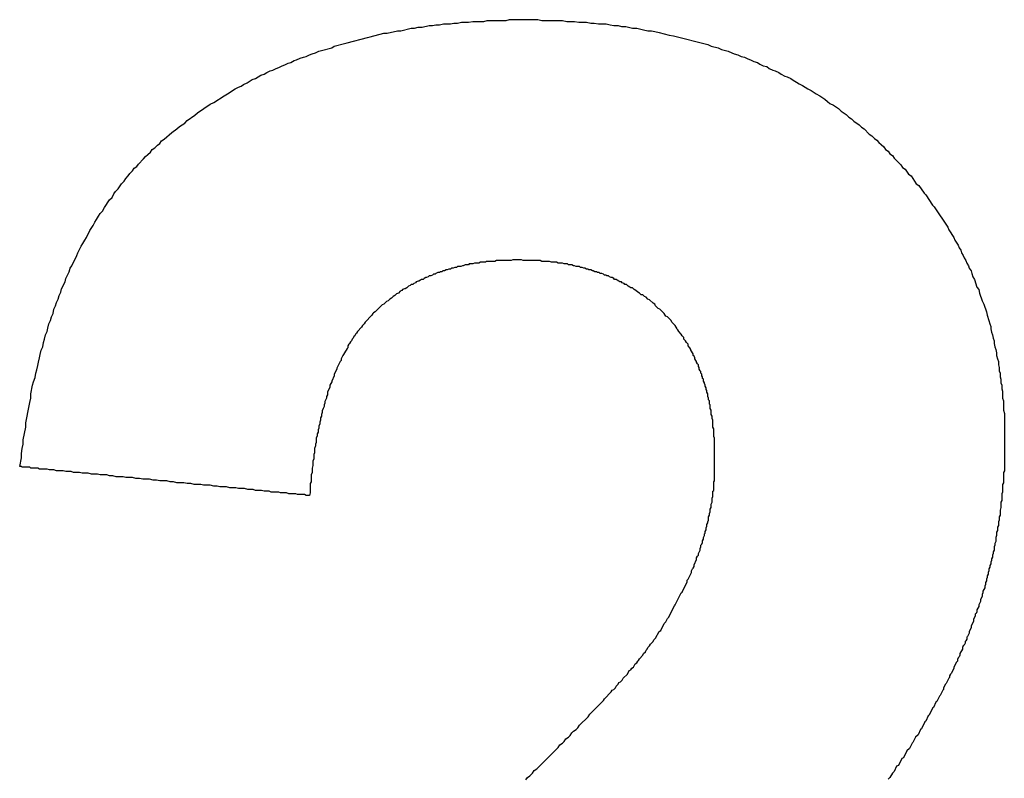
# Model space of a CAD drawing. Header units: millimetres. Extents: x -641 to 119, y -160 to 916.
# Tile 49 of 61: x -404.429 to -403.277, y 536.685 to 537.573. Entities that reach past the tile are written whole.
import ezdxf

# ---------------------------------------------------------------- set-up
doc = ezdxf.new("R2010")
doc.units = ezdxf.units.MM
doc.header["$LTSCALE"] = 32.67
doc.layers.get('0').update_dxf_attribs({"linetype": 'CONTINUOUS'})

msp = doc.modelspace()

# ---------------------------------------------------------------- linework, layer by layer
at = {"color": 7, "linetype": 'Continuous'}
for p, q in [((-403.9251, 537.5685), (-403.9211, 537.5695)), ((-403.9211, 537.5695), (-403.9171, 537.5695)), ((-403.9171, 537.5695), (-403.9121, 537.5705)), ((-403.9121, 537.5705), (-403.9041, 537.5705)), ((-403.9041, 537.5705), (-403.8991, 537.5715)), ((-403.8991, 537.5715), (-403.8861, 537.5715)), ((-403.8861, 537.5715), (-403.8821, 537.5725)), ((-403.8821, 537.5725), (-403.8601, 537.5725)), ((-403.8601, 537.5725), (-403.8561, 537.5735)), ((-403.8561, 537.5735), (-403.8231, 537.5735)), ((-403.8231, 537.5735), (-403.8181, 537.5725)), ((-403.8181, 537.5725), (-403.7941, 537.5725)), ((-403.7941, 537.5725), (-403.7891, 537.5715)), ((-403.7891, 537.5715), (-403.7801, 537.5715)), ((-403.7801, 537.5715), (-403.7751, 537.5705)), ((-403.7751, 537.5705), (-403.7661, 537.5705)), ((-403.7661, 537.5705), (-403.7611, 537.5695)), ((-403.7611, 537.5695), (-403.7571, 537.5695)), ((-403.7571, 537.5695), (-403.7521, 537.5685)), ((-403.9991, 537.5575), (-403.9871, 537.5605)), ((-403.9871, 537.5605), (-403.9831, 537.5605)), ((-403.9831, 537.5605), (-403.9711, 537.5635)), ((-403.9711, 537.5635), (-403.9671, 537.5635)), ((-403.9671, 537.5635), (-403.9631, 537.5645)), ((-403.9631, 537.5645), (-403.9581, 537.5645)), ((-403.9581, 537.5645), (-403.9501, 537.5665)), ((-403.9501, 537.5665), (-403.9461, 537.5665)), ((-403.9461, 537.5665), (-403.9421, 537.5675)), ((-403.9421, 537.5675), (-403.9381, 537.5675)), ((-403.9381, 537.5675), (-403.9331, 537.5685)), ((-403.9331, 537.5685), (-403.9251, 537.5685)), ((-403.7521, 537.5685), (-403.7431, 537.5685)), ((-403.7431, 537.5685), (-403.7381, 537.5675)), ((-403.7381, 537.5675), (-403.7341, 537.5665)), ((-403.7341, 537.5665), (-403.7291, 537.5665)), ((-403.7291, 537.5665), (-403.7251, 537.5655)), ((-403.7251, 537.5655), (-403.7201, 537.5655)), ((-403.7201, 537.5655), (-403.7121, 537.5635)), ((-403.7121, 537.5635), (-403.7071, 537.5635)), ((-403.7071, 537.5635), (-403.6991, 537.5615)), ((-403.6991, 537.5615), (-403.6941, 537.5605)), ((-403.6941, 537.5605), (-403.6901, 537.5605)), ((-403.6901, 537.5605), (-403.6861, 537.5595)), ((-403.6861, 537.5595), (-403.6811, 537.5585)), ((-403.6811, 537.5585), (-403.6691, 537.5555)), ((-404.0491, 537.5455), (-404.0461, 537.5465)), ((-404.0461, 537.5465), (-404.0221, 537.5525)), ((-404.0221, 537.5525), (-404.0191, 537.5535)), ((-404.0191, 537.5535), (-404.0031, 537.5575)), ((-404.0031, 537.5575), (-403.9991, 537.5575)), ((-403.6691, 537.5555), (-403.6641, 537.5545)), ((-403.6641, 537.5545), (-403.6241, 537.5445)), ((-404.0831, 537.5345), (-404.0791, 537.5365)), ((-404.0791, 537.5365), (-404.0761, 537.5375)), ((-404.0761, 537.5375), (-404.0641, 537.5405)), ((-404.0641, 537.5405), (-404.0611, 537.5425)), ((-404.0611, 537.5425), (-404.0491, 537.5455)), ((-403.6241, 537.5445), (-403.6201, 537.5425)), ((-403.6201, 537.5425), (-403.6121, 537.5405)), ((-403.6121, 537.5405), (-403.6081, 537.5385)), ((-403.6081, 537.5385), (-403.6001, 537.5365)), ((-403.6001, 537.5365), (-403.5961, 537.5345)), ((-404.1151, 537.5225), (-404.1121, 537.5235)), ((-404.1121, 537.5235), (-404.1081, 537.5255)), ((-404.1081, 537.5255), (-404.1051, 537.5265)), ((-404.1051, 537.5265), (-404.1011, 537.5285)), ((-404.1011, 537.5285), (-404.0971, 537.5295)), ((-404.0971, 537.5295), (-404.0941, 537.5305)), ((-404.0941, 537.5305), (-404.0901, 537.5325)), ((-404.0901, 537.5325), (-404.0871, 537.5335)), ((-404.0871, 537.5335), (-404.0831, 537.5345)), ((-403.5961, 537.5345), (-403.5931, 537.5335)), ((-403.5931, 537.5335), (-403.5891, 537.5325)), ((-403.5891, 537.5325), (-403.5851, 537.5305)), ((-403.5851, 537.5305), (-403.5811, 537.5295)), ((-403.5811, 537.5295), (-403.5771, 537.5275)), ((-403.5771, 537.5275), (-403.5741, 537.5265)), ((-403.5741, 537.5265), (-403.5701, 537.5245)), ((-403.5701, 537.5245), (-403.5661, 537.5235)), ((-403.5661, 537.5235), (-403.5631, 537.5215)), ((-404.1401, 537.5115), (-404.1361, 537.5135)), ((-404.1361, 537.5135), (-404.1331, 537.5145)), ((-404.1331, 537.5145), (-404.1291, 537.5165)), ((-404.1291, 537.5165), (-404.1261, 537.5175)), ((-404.1261, 537.5175), (-404.1221, 537.5195)), ((-404.1221, 537.5195), (-404.1191, 537.5205)), ((-404.1191, 537.5205), (-404.1151, 537.5225)), ((-403.5631, 537.5215), (-403.5591, 537.5195)), ((-403.5591, 537.5195), (-403.5551, 537.5185)), ((-403.5551, 537.5185), (-403.5521, 537.5165)), ((-403.5521, 537.5165), (-403.5481, 537.5145)), ((-403.5481, 537.5145), (-403.5451, 537.5135)), ((-403.5451, 537.5135), (-403.5411, 537.5115)), ((-404.1631, 537.4995), (-404.1571, 537.5035)), ((-404.1571, 537.5035), (-404.1531, 537.5045)), ((-404.1531, 537.5045), (-404.1471, 537.5085)), ((-404.1471, 537.5085), (-404.1431, 537.5095)), ((-404.1431, 537.5095), (-404.1401, 537.5115)), ((-403.5411, 537.5115), (-403.5381, 537.5095)), ((-403.5381, 537.5095), (-403.5341, 537.5075)), ((-403.5341, 537.5075), (-403.5311, 537.5065)), ((-403.5311, 537.5065), (-403.5271, 537.5045)), ((-403.5271, 537.5045), (-403.5241, 537.5025)), ((-403.5241, 537.5025), (-403.5201, 537.5005)), ((-403.5201, 537.5005), (-403.5171, 537.4985)), ((-404.1861, 537.4865), (-404.1771, 537.4925)), ((-404.1771, 537.4925), (-404.1731, 537.4945)), ((-404.1731, 537.4945), (-404.1701, 537.4955)), ((-404.1701, 537.4955), (-404.1671, 537.4975)), ((-404.1671, 537.4975), (-404.1631, 537.4995)), ((-403.5171, 537.4985), (-403.5131, 537.4965)), ((-403.5131, 537.4965), (-403.5071, 537.4925)), ((-403.5071, 537.4925), (-403.5031, 537.4905)), ((-403.5031, 537.4905), (-403.4971, 537.4865)), ((-404.2021, 537.4765), (-404.1901, 537.4845)), ((-404.1901, 537.4845), (-404.1861, 537.4865)), ((-403.4971, 537.4865), (-403.4931, 537.4845)), ((-403.4931, 537.4845), (-403.4871, 537.4805)), ((-403.4871, 537.4805), (-403.4841, 537.4775)), ((-403.4841, 537.4775), (-403.4811, 537.4755)), ((-404.2211, 537.4645), (-404.2061, 537.4745)), ((-404.2061, 537.4745), (-404.2021, 537.4765)), ((-403.4811, 537.4755), (-403.4771, 537.4735)), ((-403.4771, 537.4735), (-403.4711, 537.4695)), ((-403.4711, 537.4695), (-403.4681, 537.4665)), ((-403.4681, 537.4665), (-403.4621, 537.4625)), ((-404.2361, 537.4525), (-404.2331, 537.4555)), ((-404.2331, 537.4555), (-404.2241, 537.4615)), ((-404.2241, 537.4615), (-404.2211, 537.4645)), ((-403.4621, 537.4625), (-403.4591, 537.4595)), ((-403.4591, 537.4595), (-403.4561, 537.4575)), ((-403.4561, 537.4575), (-403.4531, 537.4545)), ((-403.4531, 537.4545), (-403.4471, 537.4505)), ((-404.2511, 537.4415), (-404.2451, 537.4455)), ((-404.2451, 537.4455), (-404.2421, 537.4485)), ((-404.2421, 537.4485), (-404.2361, 537.4525)), ((-403.4471, 537.4505), (-403.4441, 537.4475)), ((-403.4441, 537.4475), (-403.4411, 537.4455)), ((-403.4411, 537.4455), (-403.4351, 537.4395)), ((-404.2651, 537.4285), (-404.2631, 537.4315)), ((-404.2631, 537.4315), (-404.2601, 537.4335)), ((-404.2601, 537.4335), (-404.2571, 537.4365)), ((-404.2571, 537.4365), (-404.2541, 537.4385)), ((-404.2541, 537.4385), (-404.2511, 537.4415)), ((-403.4351, 537.4395), (-403.4321, 537.4375)), ((-403.4321, 537.4375), (-403.4291, 537.4345)), ((-403.4291, 537.4345), (-403.4261, 537.4325)), ((-403.4261, 537.4325), (-403.4241, 537.4295)), ((-404.2761, 537.4185), (-404.2741, 537.4215)), ((-404.2741, 537.4215), (-404.2711, 537.4235)), ((-404.2711, 537.4235), (-404.2681, 537.4265)), ((-404.2681, 537.4265), (-404.2651, 537.4285)), ((-403.4241, 537.4295), (-403.4211, 537.4275)), ((-403.4211, 537.4275), (-403.4181, 537.4245)), ((-403.4181, 537.4245), (-403.4161, 537.4215)), ((-403.4161, 537.4215), (-403.4131, 537.4195)), ((-404.2901, 537.4045), (-404.2841, 537.4105)), ((-404.2841, 537.4105), (-404.2821, 537.4135)), ((-404.2821, 537.4135), (-404.2791, 537.4155)), ((-404.2791, 537.4155), (-404.2761, 537.4185)), ((-403.4131, 537.4195), (-403.4111, 537.4165)), ((-403.4111, 537.4165), (-403.4081, 537.4145)), ((-403.4081, 537.4145), (-403.4061, 537.4115)), ((-403.4061, 537.4115), (-403.3981, 537.4035)), ((-404.2971, 537.3965), (-404.2951, 537.3995)), ((-404.2951, 537.3995), (-404.2921, 537.4015)), ((-404.2921, 537.4015), (-404.2901, 537.4045)), ((-403.3981, 537.4035), (-403.3961, 537.4005)), ((-403.3961, 537.4005), (-403.3931, 537.3985)), ((-403.3931, 537.3985), (-403.3891, 537.3925)), ((-404.3071, 537.3845), (-404.3051, 537.3875)), ((-404.3051, 537.3875), (-404.3021, 537.3905)), ((-404.3021, 537.3905), (-404.3001, 537.3935)), ((-404.3001, 537.3935), (-404.2971, 537.3965)), ((-403.3891, 537.3925), (-403.3861, 537.3905)), ((-403.3861, 537.3905), (-403.3801, 537.3815)), ((-404.3171, 537.3725), (-404.3141, 537.3755)), ((-404.3141, 537.3755), (-404.3101, 537.3815)), ((-404.3101, 537.3815), (-404.3071, 537.3845)), ((-403.3801, 537.3815), (-403.3771, 537.3795)), ((-403.3771, 537.3795), (-403.3711, 537.3705)), ((-404.3301, 537.3535), (-404.3241, 537.3625)), ((-404.3241, 537.3625), (-404.3211, 537.3655)), ((-404.3211, 537.3655), (-404.3191, 537.3695)), ((-404.3191, 537.3695), (-404.3171, 537.3725)), ((-403.3711, 537.3705), (-403.3691, 537.3685)), ((-403.3691, 537.3685), (-403.3611, 537.3565)), ((-404.3321, 537.3495), (-404.3301, 537.3535)), ((-403.3611, 537.3565), (-403.3591, 537.3545)), ((-403.3591, 537.3545), (-403.3431, 537.3305)), ((-404.3411, 537.3365), (-404.3391, 537.3395)), ((-404.3391, 537.3395), (-404.3371, 537.3435)), ((-404.3371, 537.3435), (-404.3351, 537.3465)), ((-404.3351, 537.3465), (-404.3321, 537.3495)), ((-404.3471, 537.3265), (-404.3431, 537.3325)), ((-404.3431, 537.3325), (-404.3411, 537.3365)), ((-403.3431, 537.3305), (-403.3421, 537.3275)), ((-403.3421, 537.3275), (-403.3361, 537.3185)), ((-404.3531, 537.3155), (-404.3511, 537.3185)), ((-404.3511, 537.3185), (-404.3471, 537.3265)), ((-403.3361, 537.3185), (-403.3351, 537.3155)), ((-404.3611, 537.3005), (-404.3571, 537.3085)), ((-404.3571, 537.3085), (-404.3551, 537.3115)), ((-404.3551, 537.3115), (-404.3531, 537.3155)), ((-403.3351, 537.3155), (-403.3311, 537.3095)), ((-403.3311, 537.3095), (-403.3301, 537.3065)), ((-403.3301, 537.3065), (-403.3281, 537.3035)), ((-404.3681, 537.2855), (-404.3621, 537.2975)), ((-404.3621, 537.2975), (-404.3611, 537.3005)), ((-403.3281, 537.3035), (-403.3271, 537.3005)), ((-403.3271, 537.3005), (-403.3251, 537.2975)), ((-403.3251, 537.2975), (-403.3241, 537.2945)), ((-403.3241, 537.2945), (-403.3221, 537.2915)), ((-404.3711, 537.2785), (-404.3701, 537.2825)), ((-404.3701, 537.2825), (-404.3681, 537.2855)), ((-403.9271, 537.2815), (-403.9291, 537.2805)), ((-403.9251, 537.2815), (-403.9271, 537.2815)), ((-403.9241, 537.2825), (-403.9251, 537.2815)), ((-403.9221, 537.2825), (-403.9241, 537.2825)), ((-403.9201, 537.2835), (-403.9221, 537.2825)), ((-403.9181, 537.2835), (-403.9201, 537.2835)), ((-403.9171, 537.2845), (-403.9181, 537.2835)), ((-403.9131, 537.2845), (-403.9171, 537.2845)), ((-403.9111, 537.2855), (-403.9131, 537.2845)), ((-403.9101, 537.2855), (-403.9111, 537.2855)), ((-403.9081, 537.2865), (-403.9101, 537.2855)), ((-403.9041, 537.2865), (-403.9081, 537.2865)), ((-403.9031, 537.2875), (-403.9041, 537.2865)), ((-403.8991, 537.2875), (-403.9031, 537.2875)), ((-403.8971, 537.2885), (-403.8991, 537.2875)), ((-403.8921, 537.2885), (-403.8971, 537.2885)), ((-403.8901, 537.2895), (-403.8921, 537.2885)), ((-403.8841, 537.2895), (-403.8901, 537.2895)), ((-403.8831, 537.2905), (-403.8841, 537.2895)), ((-403.8731, 537.2905), (-403.8831, 537.2905)), ((-403.8711, 537.2915), (-403.8731, 537.2905)), ((-403.8541, 537.2915), (-403.8711, 537.2915)), ((-403.8521, 537.2925), (-403.8541, 537.2915)), ((-403.8421, 537.2925), (-403.8521, 537.2925)), ((-403.8401, 537.2915), (-403.8421, 537.2925)), ((-403.8201, 537.2915), (-403.8401, 537.2915)), ((-403.8181, 537.2905), (-403.8201, 537.2915)), ((-403.8091, 537.2905), (-403.8181, 537.2905)), ((-403.8071, 537.2895), (-403.8091, 537.2905)), ((-403.8011, 537.2895), (-403.8071, 537.2895)), ((-403.7991, 537.2885), (-403.8011, 537.2895)), ((-403.7941, 537.2885), (-403.7991, 537.2885)), ((-403.7921, 537.2875), (-403.7941, 537.2885)), ((-403.7881, 537.2875), (-403.7921, 537.2875)), ((-403.7871, 537.2865), (-403.7881, 537.2875)), ((-403.7831, 537.2865), (-403.7871, 537.2865)), ((-403.7811, 537.2855), (-403.7831, 537.2865)), ((-403.7801, 537.2855), (-403.7811, 537.2855)), ((-403.7781, 537.2845), (-403.7801, 537.2855)), ((-403.7741, 537.2845), (-403.7781, 537.2845)), ((-403.7731, 537.2835), (-403.7741, 537.2845)), ((-403.7711, 537.2835), (-403.7731, 537.2835)), ((-403.7691, 537.2825), (-403.7711, 537.2835)), ((-403.7681, 537.2825), (-403.7691, 537.2825)), ((-403.7661, 537.2815), (-403.7681, 537.2825)), ((-403.7641, 537.2815), (-403.7661, 537.2815)), ((-403.7631, 537.2805), (-403.7641, 537.2815)), ((-403.3221, 537.2915), (-403.3211, 537.2885)), ((-403.3211, 537.2885), (-403.3191, 537.2855)), ((-403.3191, 537.2855), (-403.3181, 537.2825)), ((-403.3181, 537.2825), (-403.3161, 537.2795)), ((-404.3761, 537.2665), (-404.3751, 537.2705)), ((-404.3751, 537.2705), (-404.3711, 537.2785)), ((-403.9561, 537.2705), (-403.9571, 537.2695)), ((-403.9541, 537.2715), (-403.9561, 537.2705)), ((-403.9531, 537.2715), (-403.9541, 537.2715)), ((-403.9511, 537.2725), (-403.9531, 537.2715)), ((-403.9501, 537.2735), (-403.9511, 537.2725)), ((-403.9481, 537.2735), (-403.9501, 537.2735)), ((-403.9461, 537.2745), (-403.9481, 537.2735)), ((-403.9451, 537.2755), (-403.9461, 537.2745)), ((-403.9431, 537.2755), (-403.9451, 537.2755)), ((-403.9421, 537.2765), (-403.9431, 537.2755)), ((-403.9401, 537.2775), (-403.9421, 537.2765)), ((-403.9381, 537.2775), (-403.9401, 537.2775)), ((-403.9371, 537.2785), (-403.9381, 537.2775)), ((-403.9351, 537.2785), (-403.9371, 537.2785)), ((-403.9341, 537.2795), (-403.9351, 537.2785)), ((-403.9321, 537.2795), (-403.9341, 537.2795)), ((-403.9301, 537.2805), (-403.9321, 537.2795)), ((-403.9291, 537.2805), (-403.9301, 537.2805)), ((-403.7611, 537.2805), (-403.7631, 537.2805)), ((-403.7591, 537.2795), (-403.7611, 537.2805)), ((-403.7581, 537.2795), (-403.7591, 537.2795)), ((-403.7561, 537.2785), (-403.7581, 537.2795)), ((-403.7541, 537.2785), (-403.7561, 537.2785)), ((-403.7531, 537.2775), (-403.7541, 537.2785)), ((-403.7511, 537.2775), (-403.7531, 537.2775)), ((-403.7501, 537.2765), (-403.7511, 537.2775)), ((-403.7481, 537.2765), (-403.7501, 537.2765)), ((-403.7461, 537.2755), (-403.7481, 537.2765)), ((-403.7451, 537.2745), (-403.7461, 537.2755)), ((-403.7431, 537.2745), (-403.7451, 537.2745)), ((-403.7421, 537.2735), (-403.7431, 537.2745)), ((-403.7401, 537.2735), (-403.7421, 537.2735)), ((-403.7391, 537.2725), (-403.7401, 537.2735)), ((-403.7371, 537.2715), (-403.7391, 537.2725)), ((-403.7361, 537.2715), (-403.7371, 537.2715)), ((-403.7341, 537.2705), (-403.7361, 537.2715)), ((-403.7331, 537.2695), (-403.7341, 537.2705)), ((-403.3161, 537.2795), (-403.3151, 537.2765)), ((-403.3151, 537.2765), (-403.3141, 537.2725)), ((-403.3141, 537.2725), (-403.3121, 537.2695)), ((-404.3811, 537.2545), (-404.3801, 537.2585)), ((-404.3801, 537.2585), (-404.3761, 537.2665)), ((-403.9791, 537.2585), (-403.9811, 537.2575)), ((-403.9781, 537.2585), (-403.9791, 537.2585)), ((-403.9761, 537.2595), (-403.9781, 537.2585)), ((-403.9741, 537.2615), (-403.9761, 537.2595)), ((-403.9721, 537.2625), (-403.9741, 537.2615)), ((-403.9711, 537.2635), (-403.9721, 537.2625)), ((-403.9691, 537.2635), (-403.9711, 537.2635)), ((-403.9681, 537.2645), (-403.9691, 537.2635)), ((-403.9661, 537.2655), (-403.9681, 537.2645)), ((-403.9651, 537.2665), (-403.9661, 537.2655)), ((-403.9631, 537.2675), (-403.9651, 537.2665)), ((-403.9621, 537.2675), (-403.9631, 537.2675)), ((-403.9601, 537.2685), (-403.9621, 537.2675)), ((-403.9591, 537.2695), (-403.9601, 537.2685)), ((-403.9571, 537.2695), (-403.9591, 537.2695)), ((-403.7311, 537.2695), (-403.7331, 537.2695)), ((-403.7301, 537.2685), (-403.7311, 537.2695)), ((-403.7281, 537.2675), (-403.7301, 537.2685)), ((-403.7271, 537.2665), (-403.7281, 537.2675)), ((-403.7251, 537.2665), (-403.7271, 537.2665)), ((-403.7241, 537.2655), (-403.7251, 537.2665)), ((-403.7221, 537.2645), (-403.7241, 537.2655)), ((-403.7211, 537.2635), (-403.7221, 537.2645)), ((-403.7191, 537.2635), (-403.7211, 537.2635)), ((-403.7171, 537.2615), (-403.7191, 537.2635)), ((-403.7151, 537.2605), (-403.7171, 537.2615)), ((-403.7141, 537.2595), (-403.7151, 537.2605)), ((-403.7121, 537.2595), (-403.7141, 537.2595)), ((-403.7101, 537.2575), (-403.7121, 537.2595)), ((-403.3121, 537.2695), (-403.3091, 537.2605)), ((-403.3091, 537.2605), (-403.3071, 537.2575)), ((-404.3841, 537.2465), (-404.3831, 537.2505)), ((-404.3831, 537.2505), (-404.3811, 537.2545)), ((-403.9941, 537.2475), (-403.9961, 537.2465)), ((-403.9921, 537.2495), (-403.9941, 537.2475)), ((-403.9901, 537.2505), (-403.9921, 537.2495)), ((-403.9881, 537.2525), (-403.9901, 537.2505)), ((-403.9861, 537.2535), (-403.9881, 537.2525)), ((-403.9841, 537.2555), (-403.9861, 537.2535)), ((-403.9821, 537.2565), (-403.9841, 537.2555)), ((-403.9811, 537.2575), (-403.9821, 537.2565)), ((-403.7081, 537.2565), (-403.7101, 537.2575)), ((-403.7061, 537.2545), (-403.7081, 537.2565)), ((-403.7041, 537.2535), (-403.7061, 537.2545)), ((-403.7021, 537.2515), (-403.7041, 537.2535)), ((-403.7001, 537.2515), (-403.7021, 537.2515)), ((-403.6981, 537.2495), (-403.7001, 537.2515)), ((-403.6961, 537.2485), (-403.6981, 537.2495)), ((-403.6941, 537.2465), (-403.6961, 537.2485)), ((-403.3071, 537.2575), (-403.3061, 537.2535)), ((-403.3061, 537.2535), (-403.3031, 537.2445)), ((-404.3891, 537.2345), (-404.3871, 537.2385)), ((-404.3871, 537.2385), (-404.3861, 537.2425)), ((-404.3861, 537.2425), (-404.3841, 537.2465)), ((-404.0051, 537.2395), (-404.0131, 537.2315)), ((-404.0031, 537.2405), (-404.0051, 537.2395)), ((-404.0001, 537.2435), (-404.0031, 537.2405)), ((-403.9981, 537.2445), (-404.0001, 537.2435)), ((-403.9961, 537.2465), (-403.9981, 537.2445)), ((-403.6921, 537.2455), (-403.6941, 537.2465)), ((-403.6881, 537.2415), (-403.6921, 537.2455)), ((-403.6861, 537.2405), (-403.6881, 537.2415)), ((-403.6851, 537.2385), (-403.6861, 537.2405)), ((-403.6821, 537.2355), (-403.6851, 537.2385)), ((-403.6801, 537.2345), (-403.6821, 537.2355)), ((-403.3031, 537.2445), (-403.3011, 537.2405)), ((-403.3011, 537.2405), (-403.2981, 537.2315)), ((-404.3931, 537.2215), (-404.3921, 537.2255)), ((-404.3921, 537.2255), (-404.3901, 537.2295)), ((-404.3901, 537.2295), (-404.3891, 537.2345)), ((-404.0171, 537.2275), (-404.0251, 537.2195)), ((-404.0161, 537.2295), (-404.0171, 537.2275)), ((-404.0151, 537.2305), (-404.0161, 537.2295)), ((-404.0131, 537.2315), (-404.0151, 537.2305)), ((-403.6751, 537.2295), (-403.6801, 537.2345)), ((-403.6741, 537.2275), (-403.6751, 537.2295)), ((-403.6731, 537.2265), (-403.6741, 537.2275)), ((-403.6711, 537.2255), (-403.6731, 537.2265)), ((-403.6671, 537.2215), (-403.6711, 537.2255)), ((-403.2981, 537.2315), (-403.2971, 537.2275)), ((-403.2971, 537.2275), (-403.2951, 537.2215)), ((-404.3971, 537.2085), (-404.3961, 537.2125)), ((-404.3961, 537.2125), (-404.3951, 537.2175)), ((-404.3951, 537.2175), (-404.3931, 537.2215)), ((-404.0291, 537.2135), (-404.0341, 537.2085)), ((-404.0281, 537.2155), (-404.0291, 537.2135)), ((-404.0261, 537.2175), (-404.0281, 537.2155)), ((-404.0251, 537.2195), (-404.0261, 537.2175)), ((-403.6661, 537.2195), (-403.6671, 537.2215)), ((-403.6621, 537.2155), (-403.6661, 537.2195)), ((-403.6611, 537.2135), (-403.6621, 537.2155)), ((-403.6601, 537.2125), (-403.6611, 537.2135)), ((-403.6601, 537.2115), (-403.6601, 537.2125)), ((-403.2951, 537.2215), (-403.2941, 537.2175)), ((-403.2941, 537.2175), (-403.2931, 537.2145)), ((-403.2931, 537.2145), (-403.2931, 537.2115)), ((-404.4001, 537.1995), (-404.3991, 537.2045)), ((-404.3991, 537.2045), (-404.3971, 537.2085)), ((-404.0381, 537.2025), (-404.0391, 537.2005)), ((-404.0371, 537.2035), (-404.0381, 537.2025)), ((-404.0361, 537.2055), (-404.0371, 537.2035)), ((-404.0351, 537.2065), (-404.0361, 537.2055)), ((-404.0341, 537.2085), (-404.0351, 537.2065)), ((-403.6591, 537.2105), (-403.6601, 537.2115)), ((-403.6581, 537.2085), (-403.6591, 537.2105)), ((-403.6551, 537.2055), (-403.6581, 537.2085)), ((-403.6541, 537.2035), (-403.6551, 537.2055)), ((-403.6521, 537.2015), (-403.6541, 537.2035)), ((-403.6521, 537.1995), (-403.6521, 537.2015)), ((-403.2931, 537.2115), (-403.2921, 537.2075)), ((-403.2921, 537.2075), (-403.2911, 537.2045)), ((-403.2911, 537.2045), (-403.2901, 537.2005)), ((-404.4041, 537.1865), (-404.4021, 537.1905)), ((-404.4021, 537.1905), (-404.4011, 537.1955)), ((-404.4011, 537.1955), (-404.4001, 537.1995)), ((-404.0451, 537.1895), (-404.0461, 537.1885)), ((-404.0441, 537.1935), (-404.0451, 537.1915)), ((-404.0451, 537.1915), (-404.0451, 537.1895)), ((-404.0431, 537.1945), (-404.0441, 537.1935)), ((-404.0421, 537.1965), (-404.0431, 537.1945)), ((-404.0411, 537.1975), (-404.0421, 537.1965)), ((-404.0401, 537.1995), (-404.0411, 537.1975)), ((-404.0391, 537.2005), (-404.0401, 537.1995)), ((-403.6501, 537.1975), (-403.6521, 537.1995)), ((-403.6491, 537.1955), (-403.6501, 537.1975)), ((-403.6471, 537.1935), (-403.6491, 537.1955)), ((-403.6471, 537.1915), (-403.6471, 537.1935)), ((-403.6451, 537.1895), (-403.6471, 537.1915)), ((-403.6441, 537.1875), (-403.6451, 537.1895)), ((-403.2901, 537.2005), (-403.2891, 537.1975)), ((-403.2891, 537.1975), (-403.2891, 537.1945)), ((-403.2891, 537.1945), (-403.2881, 537.1905)), ((-403.2881, 537.1905), (-403.2871, 537.1875)), ((-404.4061, 537.1775), (-404.4051, 537.1815)), ((-404.4051, 537.1815), (-404.4041, 537.1865)), ((-404.0511, 537.1805), (-404.0531, 537.1765)), ((-404.0501, 537.1815), (-404.0511, 537.1805)), ((-404.0481, 537.1855), (-404.0501, 537.1815)), ((-404.0471, 537.1865), (-404.0481, 537.1855)), ((-404.0461, 537.1885), (-404.0471, 537.1865)), ((-403.6441, 537.1865), (-403.6441, 537.1875)), ((-403.6431, 537.1855), (-403.6441, 537.1865)), ((-403.6421, 537.1835), (-403.6431, 537.1855)), ((-403.6411, 537.1825), (-403.6421, 537.1835)), ((-403.6411, 537.1805), (-403.6411, 537.1825)), ((-403.6401, 537.1795), (-403.6411, 537.1805)), ((-403.6391, 537.1775), (-403.6401, 537.1795)), ((-403.2871, 537.1875), (-403.2861, 537.1835)), ((-403.2861, 537.1835), (-403.2861, 537.1805)), ((-403.2861, 537.1805), (-403.2851, 537.1765)), ((-404.4091, 537.1635), (-404.4081, 537.1685)), ((-404.4081, 537.1685), (-404.4071, 537.1725)), ((-404.4071, 537.1725), (-404.4061, 537.1775)), ((-404.0541, 537.1735), (-404.0581, 537.1655)), ((-404.0531, 537.1745), (-404.0541, 537.1735)), ((-404.0531, 537.1765), (-404.0531, 537.1745)), ((-403.6391, 537.1765), (-403.6391, 537.1775)), ((-403.6381, 537.1745), (-403.6391, 537.1765)), ((-403.6371, 537.1735), (-403.6381, 537.1745)), ((-403.6371, 537.1725), (-403.6371, 537.1735)), ((-403.6361, 537.1705), (-403.6371, 537.1725)), ((-403.6351, 537.1695), (-403.6361, 537.1705)), ((-403.6351, 537.1675), (-403.6351, 537.1695)), ((-403.6341, 537.1665), (-403.6351, 537.1675)), ((-403.6341, 537.1645), (-403.6341, 537.1665)), ((-403.2851, 537.1765), (-403.2841, 537.1735)), ((-403.2841, 537.1735), (-403.2841, 537.1695)), ((-403.2841, 537.1695), (-403.2831, 537.1665)), ((-403.2831, 537.1665), (-403.2831, 537.1625)), ((-404.4111, 537.1545), (-404.4101, 537.1595)), ((-404.4101, 537.1595), (-404.4091, 537.1635)), ((-404.0611, 537.1565), (-404.0641, 537.1505)), ((-404.0581, 537.1645), (-404.0611, 537.1585)), ((-404.0611, 537.1585), (-404.0611, 537.1565)), ((-404.0581, 537.1655), (-404.0581, 537.1645)), ((-403.6331, 537.1625), (-403.6341, 537.1645)), ((-403.6321, 537.1615), (-403.6331, 537.1625)), ((-403.6321, 537.1595), (-403.6321, 537.1615)), ((-403.6311, 537.1585), (-403.6321, 537.1595)), ((-403.6311, 537.1565), (-403.6311, 537.1585)), ((-403.6301, 537.1555), (-403.6311, 537.1565)), ((-403.6301, 537.1535), (-403.6301, 537.1555)), ((-403.2831, 537.1625), (-403.2821, 537.1595)), ((-403.2821, 537.1595), (-403.2821, 537.1555)), ((-403.2821, 537.1555), (-403.2811, 537.1525)), ((-404.4161, 537.1355), (-404.4141, 537.1455)), ((-404.4141, 537.1455), (-404.4131, 537.1495)), ((-404.4131, 537.1495), (-404.4111, 537.1545)), ((-404.0661, 537.1435), (-404.0691, 537.1375)), ((-404.0641, 537.1495), (-404.0661, 537.1455)), ((-404.0661, 537.1455), (-404.0661, 537.1435)), ((-404.0641, 537.1505), (-404.0641, 537.1495)), ((-403.6291, 537.1525), (-403.6301, 537.1535)), ((-403.6291, 537.1505), (-403.6291, 537.1525)), ((-403.6281, 537.1485), (-403.6291, 537.1505)), ((-403.6281, 537.1475), (-403.6281, 537.1485)), ((-403.6271, 537.1455), (-403.6281, 537.1475)), ((-403.6271, 537.1445), (-403.6271, 537.1455)), ((-403.6261, 537.1425), (-403.6271, 537.1445)), ((-403.2811, 537.1525), (-403.2811, 537.1485)), ((-403.2811, 537.1485), (-403.2801, 537.1455)), ((-403.2801, 537.1455), (-403.2801, 537.1415)), ((-404.4161, 537.1305), (-404.4161, 537.1355)), ((-404.0691, 537.1345), (-404.0701, 537.1325)), ((-404.0701, 537.1325), (-404.0701, 537.1305)), ((-404.0691, 537.1375), (-404.0691, 537.1345)), ((-403.6261, 537.1405), (-403.6261, 537.1425)), ((-403.6251, 537.1395), (-403.6261, 537.1405)), ((-403.6251, 537.1375), (-403.6251, 537.1395)), ((-403.6241, 537.1355), (-403.6251, 537.1375)), ((-403.6241, 537.1325), (-403.6241, 537.1355)), ((-403.6231, 537.1305), (-403.6241, 537.1325)), ((-403.2801, 537.1415), (-403.2791, 537.1385)), ((-403.2791, 537.1385), (-403.2791, 537.1305)), ((-404.4221, 537.1015), (-404.4181, 537.1215)), ((-404.4181, 537.1215), (-404.4171, 537.1255)), ((-404.4171, 537.1255), (-404.4161, 537.1305)), ((-404.0731, 537.1205), (-404.0741, 537.1185)), ((-404.0721, 537.1245), (-404.0731, 537.1225)), ((-404.0731, 537.1225), (-404.0731, 537.1205)), ((-404.0701, 537.1305), (-404.0721, 537.1265)), ((-404.0721, 537.1265), (-404.0721, 537.1245)), ((-403.6231, 537.1285), (-403.6231, 537.1305)), ((-403.6221, 537.1275), (-403.6231, 537.1285)), ((-403.6221, 537.1235), (-403.6221, 537.1275)), ((-403.6211, 537.1225), (-403.6221, 537.1235)), ((-403.6211, 537.1185), (-403.6211, 537.1225)), ((-403.2791, 537.1305), (-403.2781, 537.1275)), ((-403.2781, 537.1275), (-403.2781, 537.1165)), ((-404.0761, 537.1095), (-404.0771, 537.1075)), ((-404.0751, 537.1135), (-404.0761, 537.1115)), ((-404.0761, 537.1115), (-404.0761, 537.1095)), ((-404.0741, 537.1185), (-404.0751, 537.1155)), ((-404.0751, 537.1155), (-404.0751, 537.1135)), ((-403.6201, 537.1165), (-403.6211, 537.1185)), ((-403.6201, 537.1115), (-403.6201, 537.1165)), ((-403.6191, 537.1095), (-403.6201, 537.1115)), ((-403.6191, 537.1065), (-403.6191, 537.1095)), ((-403.2781, 537.1165), (-403.2771, 537.1125)), ((-403.2771, 537.1125), (-403.2771, 537.0455)), ((-404.4221, 537.0965), (-404.4221, 537.1015)), ((-404.0781, 537.1005), (-404.0791, 537.0975)), ((-404.0791, 537.0975), (-404.0791, 537.0955)), ((-404.0771, 537.1045), (-404.0781, 537.1025)), ((-404.0781, 537.1025), (-404.0781, 537.1005)), ((-404.0771, 537.1075), (-404.0771, 537.1045)), ((-403.6181, 537.1045), (-403.6191, 537.1065)), ((-403.6181, 537.0965), (-403.6181, 537.1045)), ((-404.4251, 537.0815), (-404.4221, 537.0965)), ((-404.0811, 537.0865), (-404.0821, 537.0835)), ((-404.0801, 537.0905), (-404.0811, 537.0885)), ((-404.0811, 537.0885), (-404.0811, 537.0865)), ((-404.0791, 537.0955), (-404.0801, 537.0935)), ((-404.0801, 537.0935), (-404.0801, 537.0905)), ((-403.6171, 537.0945), (-403.6181, 537.0965)), ((-403.6171, 537.0855), (-403.6171, 537.0945)), ((-403.6161, 537.0835), (-403.6171, 537.0855)), ((-404.4261, 537.0715), (-404.4251, 537.0765)), ((-404.4251, 537.0765), (-404.4251, 537.0815)), ((-404.0831, 537.0745), (-404.0841, 537.0715)), ((-404.0821, 537.0785), (-404.0831, 537.0765)), ((-404.0831, 537.0765), (-404.0831, 537.0745)), ((-404.0821, 537.0835), (-404.0821, 537.0785)), ((-403.6161, 537.0335), (-403.6161, 537.0835)), ((-404.4271, 537.0655), (-404.4261, 537.0715)), ((-404.4271, 537.0605), (-404.4271, 537.0655)), ((-404.0841, 537.0665), (-404.0851, 537.0645)), ((-404.0851, 537.0645), (-404.0851, 537.0595)), ((-404.0841, 537.0715), (-404.0841, 537.0665)), ((-404.4291, 537.0505), (-404.4271, 537.0605)), ((-404.0861, 537.0515), (-404.0871, 537.0485)), ((-404.0851, 537.0595), (-404.0861, 537.0565)), ((-404.0861, 537.0565), (-404.0861, 537.0515)), ((-404.4271, 537.0505), (-404.4291, 537.0505)), ((-404.4261, 537.0495), (-404.4271, 537.0505)), ((-404.4171, 537.0495), (-404.4261, 537.0495)), ((-404.4161, 537.0485), (-404.4171, 537.0495)), ((-404.4081, 537.0485), (-404.4161, 537.0485)), ((-404.4061, 537.0475), (-404.4081, 537.0485)), ((-404.3971, 537.0475), (-404.4061, 537.0475)), ((-404.3941, 537.0465), (-404.3971, 537.0475)), ((-404.3891, 537.0465), (-404.3941, 537.0465)), ((-404.3861, 537.0455), (-404.3891, 537.0465)), ((-404.3781, 537.0455), (-404.3861, 537.0455)), ((-404.3751, 537.0445), (-404.3781, 537.0455)), ((-404.3691, 537.0445), (-404.3751, 537.0445)), ((-404.3661, 537.0435), (-404.3691, 537.0445)), ((-404.3591, 537.0435), (-404.3661, 537.0435)), ((-404.3561, 537.0425), (-404.3591, 537.0435)), ((-404.3491, 537.0425), (-404.3561, 537.0425)), ((-404.3451, 537.0415), (-404.3491, 537.0425)), ((-404.3381, 537.0415), (-404.3451, 537.0415)), ((-404.3351, 537.0405), (-404.3381, 537.0415)), ((-404.3271, 537.0405), (-404.3351, 537.0405)), ((-404.3241, 537.0395), (-404.3271, 537.0405)), ((-404.3201, 537.0395), (-404.3241, 537.0395)), ((-404.3161, 537.0385), (-404.3201, 537.0395)), ((-404.0871, 537.0435), (-404.0881, 537.0405)), ((-404.0881, 537.0405), (-404.0881, 537.0325)), ((-404.0871, 537.0485), (-404.0871, 537.0435)), ((-403.2771, 537.0455), (-403.2781, 537.0435)), ((-403.2781, 537.0435), (-403.2781, 537.0315)), ((-404.3081, 537.0385), (-404.3161, 537.0385)), ((-404.3051, 537.0375), (-404.3081, 537.0385)), ((-404.2971, 537.0375), (-404.3051, 537.0375)), ((-404.2931, 537.0365), (-404.2971, 537.0375)), ((-404.2891, 537.0365), (-404.2931, 537.0365)), ((-404.2851, 537.0355), (-404.2891, 537.0365)), ((-404.2771, 537.0355), (-404.2851, 537.0355)), ((-404.2731, 537.0345), (-404.2771, 537.0355)), ((-404.2691, 537.0345), (-404.2731, 537.0345)), ((-404.2651, 537.0335), (-404.2691, 537.0345)), ((-404.2571, 537.0335), (-404.2651, 537.0335)), ((-404.2531, 537.0325), (-404.2571, 537.0335)), ((-404.2491, 537.0325), (-404.2531, 537.0325)), ((-404.2451, 537.0315), (-404.2491, 537.0325)), ((-404.2371, 537.0315), (-404.2451, 537.0315)), ((-404.2331, 537.0305), (-404.2371, 537.0315)), ((-404.2291, 537.0305), (-404.2331, 537.0305)), ((-404.2251, 537.0295), (-404.2291, 537.0305)), ((-404.2171, 537.0295), (-404.2251, 537.0295)), ((-404.2141, 537.0285), (-404.2171, 537.0295)), ((-404.2061, 537.0285), (-404.2141, 537.0285)), ((-404.2021, 537.0275), (-404.2061, 537.0285)), ((-404.0881, 537.0325), (-404.0891, 537.0305)), ((-404.0891, 537.0305), (-404.0891, 537.0195)), ((-403.6171, 537.0325), (-403.6161, 537.0335)), ((-403.6171, 537.0225), (-403.6171, 537.0325)), ((-403.2781, 537.0315), (-403.2791, 537.0295)), ((-403.2791, 537.0295), (-403.2791, 537.0205)), ((-404.1981, 537.0275), (-404.2021, 537.0275)), ((-404.1951, 537.0265), (-404.1981, 537.0275)), ((-404.1871, 537.0265), (-404.1951, 537.0265)), ((-404.1831, 537.0255), (-404.1871, 537.0265)), ((-404.1761, 537.0255), (-404.1831, 537.0255)), ((-404.1731, 537.0245), (-404.1761, 537.0255)), ((-404.1661, 537.0245), (-404.1731, 537.0245)), ((-404.1621, 537.0235), (-404.1661, 537.0245)), ((-404.1561, 537.0235), (-404.1621, 537.0235)), ((-404.1531, 537.0225), (-404.1561, 537.0235)), ((-404.1461, 537.0225), (-404.1531, 537.0225)), ((-404.1431, 537.0215), (-404.1461, 537.0225)), ((-404.1371, 537.0215), (-404.1431, 537.0215)), ((-404.1351, 537.0205), (-404.1371, 537.0215)), ((-404.1261, 537.0205), (-404.1351, 537.0205)), ((-404.1241, 537.0195), (-404.1261, 537.0205)), ((-404.1171, 537.0195), (-404.1241, 537.0195)), ((-404.1141, 537.0185), (-404.1171, 537.0195)), ((-404.1061, 537.0185), (-404.1141, 537.0185)), ((-404.1041, 537.0175), (-404.1061, 537.0185)), ((-404.0961, 537.0175), (-404.1041, 537.0175)), ((-404.0941, 537.0165), (-404.0961, 537.0175)), ((-404.0901, 537.0165), (-404.0941, 537.0165)), ((-404.0891, 537.0195), (-404.0901, 537.0165)), ((-403.6181, 537.0215), (-403.6171, 537.0225)), ((-403.6181, 537.0155), (-403.6181, 537.0215)), ((-403.2791, 537.0205), (-403.2801, 537.0185)), ((-403.2801, 537.0185), (-403.2801, 537.0105)), ((-403.6201, 537.0065), (-403.6191, 537.0085)), ((-403.6201, 537.0025), (-403.6201, 537.0065)), ((-403.6191, 537.0135), (-403.6181, 537.0155)), ((-403.6191, 537.0085), (-403.6191, 537.0135)), ((-403.2801, 537.0105), (-403.2811, 537.0085)), ((-403.2811, 537.0085), (-403.2811, 537.0025)), ((-403.6231, 536.9915), (-403.6221, 536.9935)), ((-403.6221, 536.9955), (-403.6211, 536.9975)), ((-403.6221, 536.9935), (-403.6221, 536.9955)), ((-403.6211, 537.0005), (-403.6201, 537.0025)), ((-403.6211, 536.9975), (-403.6211, 537.0005)), ((-403.2821, 536.9935), (-403.2831, 536.9915)), ((-403.2811, 537.0025), (-403.2821, 536.9995)), ((-403.2821, 536.9995), (-403.2821, 536.9935)), ((-403.6251, 536.9825), (-403.6241, 536.9845)), ((-403.6251, 536.9805), (-403.6251, 536.9825)), ((-403.6241, 536.9855), (-403.6231, 536.9875)), ((-403.6241, 536.9845), (-403.6241, 536.9855)), ((-403.6231, 536.9875), (-403.6231, 536.9915)), ((-403.2831, 536.9875), (-403.2841, 536.9855)), ((-403.2841, 536.9855), (-403.2841, 536.9815)), ((-403.2831, 536.9915), (-403.2831, 536.9875)), ((-403.6281, 536.9715), (-403.6271, 536.9725)), ((-403.6281, 536.9695), (-403.6281, 536.9715)), ((-403.6271, 536.9745), (-403.6261, 536.9765)), ((-403.6271, 536.9725), (-403.6271, 536.9745)), ((-403.6261, 536.9785), (-403.6251, 536.9805)), ((-403.6261, 536.9765), (-403.6261, 536.9785)), ((-403.2851, 536.9755), (-403.2861, 536.9735)), ((-403.2861, 536.9735), (-403.2861, 536.9695)), ((-403.2841, 536.9815), (-403.2851, 536.9795)), ((-403.2851, 536.9795), (-403.2851, 536.9755)), ((-403.6321, 536.9585), (-403.6311, 536.9595)), ((-403.6311, 536.9595), (-403.6301, 536.9615)), ((-403.6301, 536.9635), (-403.6291, 536.9655)), ((-403.6301, 536.9615), (-403.6301, 536.9635)), ((-403.6291, 536.9675), (-403.6281, 536.9695)), ((-403.6291, 536.9655), (-403.6291, 536.9675)), ((-403.2871, 536.9625), (-403.2881, 536.9605)), ((-403.2881, 536.9605), (-403.2881, 536.9585)), ((-403.2861, 536.9695), (-403.2871, 536.9675)), ((-403.2871, 536.9675), (-403.2871, 536.9625)), ((-403.6351, 536.9485), (-403.6331, 536.9525)), ((-403.6351, 536.9465), (-403.6351, 536.9485)), ((-403.6331, 536.9545), (-403.6321, 536.9565)), ((-403.6331, 536.9525), (-403.6331, 536.9545)), ((-403.6321, 536.9565), (-403.6321, 536.9585)), ((-403.2901, 536.9485), (-403.2911, 536.9465)), ((-403.2891, 536.9525), (-403.2901, 536.9505)), ((-403.2901, 536.9505), (-403.2901, 536.9485)), ((-403.2881, 536.9585), (-403.2891, 536.9565)), ((-403.2891, 536.9565), (-403.2891, 536.9525)), ((-403.6401, 536.9355), (-403.6371, 536.9415)), ((-403.6371, 536.9435), (-403.6361, 536.9455)), ((-403.6371, 536.9415), (-403.6371, 536.9435)), ((-403.6361, 536.9455), (-403.6351, 536.9465)), ((-403.2931, 536.9365), (-403.2941, 536.9345)), ((-403.2921, 536.9405), (-403.2931, 536.9385)), ((-403.2931, 536.9385), (-403.2931, 536.9365)), ((-403.2911, 536.9445), (-403.2921, 536.9425)), ((-403.2921, 536.9425), (-403.2921, 536.9405)), ((-403.2911, 536.9465), (-403.2911, 536.9445)), ((-403.6471, 536.9185), (-403.6431, 536.9265)), ((-403.6431, 536.9285), (-403.6421, 536.9305)), ((-403.6431, 536.9265), (-403.6431, 536.9285)), ((-403.6421, 536.9305), (-403.6411, 536.9315)), ((-403.6411, 536.9315), (-403.6401, 536.9335)), ((-403.6401, 536.9335), (-403.6401, 536.9355)), ((-403.2961, 536.9245), (-403.2971, 536.9225)), ((-403.2951, 536.9285), (-403.2961, 536.9265)), ((-403.2961, 536.9265), (-403.2961, 536.9245)), ((-403.2941, 536.9325), (-403.2951, 536.9305)), ((-403.2951, 536.9305), (-403.2951, 536.9285)), ((-403.2941, 536.9345), (-403.2941, 536.9325)), ((-403.6541, 536.9035), (-403.6481, 536.9155)), ((-403.6481, 536.9175), (-403.6471, 536.9185)), ((-403.6481, 536.9155), (-403.6481, 536.9175)), ((-403.2981, 536.9165), (-403.2991, 536.9145)), ((-403.2991, 536.9145), (-403.2991, 536.9125)), ((-403.2971, 536.9205), (-403.2981, 536.9185)), ((-403.2981, 536.9185), (-403.2981, 536.9165)), ((-403.2971, 536.9225), (-403.2971, 536.9205)), ((-403.6621, 536.8885), (-403.6551, 536.9025)), ((-403.6551, 536.9025), (-403.6541, 536.9035)), ((-403.3021, 536.9025), (-403.3031, 536.9005)), ((-403.3001, 536.9085), (-403.3021, 536.9045)), ((-403.3021, 536.9045), (-403.3021, 536.9025)), ((-403.2991, 536.9125), (-403.3001, 536.9105)), ((-403.3001, 536.9105), (-403.3001, 536.9085)), ((-403.3051, 536.8925), (-403.3071, 536.8885)), ((-403.3031, 536.8985), (-403.3051, 536.8945)), ((-403.3051, 536.8945), (-403.3051, 536.8925)), ((-403.3031, 536.9005), (-403.3031, 536.8985)), ((-403.6701, 536.8735), (-403.6631, 536.8875)), ((-403.6631, 536.8875), (-403.6621, 536.8885)), ((-403.3101, 536.8785), (-403.3111, 536.8775)), ((-403.3091, 536.8805), (-403.3101, 536.8785)), ((-403.3071, 536.8865), (-403.3091, 536.8825)), ((-403.3091, 536.8825), (-403.3091, 536.8805)), ((-403.3071, 536.8885), (-403.3071, 536.8865)), ((-403.6751, 536.8665), (-403.6731, 536.8685)), ((-403.6731, 536.8685), (-403.6711, 536.8725)), ((-403.6711, 536.8725), (-403.6701, 536.8735)), ((-403.3131, 536.8695), (-403.3161, 536.8635)), ((-403.3111, 536.8755), (-403.3131, 536.8715)), ((-403.3131, 536.8715), (-403.3131, 536.8695)), ((-403.3111, 536.8775), (-403.3111, 536.8755)), ((-403.6851, 536.8495), (-403.6811, 536.8575)), ((-403.6811, 536.8575), (-403.6791, 536.8585)), ((-403.6791, 536.8585), (-403.6751, 536.8665)), ((-403.3181, 536.8555), (-403.3201, 536.8515)), ((-403.3161, 536.8615), (-403.3181, 536.8575)), ((-403.3181, 536.8575), (-403.3181, 536.8555)), ((-403.3161, 536.8635), (-403.3161, 536.8615)), ((-403.6911, 536.8425), (-403.6881, 536.8455)), ((-403.6881, 536.8455), (-403.6871, 536.8475)), ((-403.6871, 536.8475), (-403.6851, 536.8495)), ((-403.3221, 536.8465), (-403.3231, 536.8455)), ((-403.3231, 536.8455), (-403.3231, 536.8435)), ((-403.3211, 536.8485), (-403.3221, 536.8465)), ((-403.3201, 536.8515), (-403.3211, 536.8505)), ((-403.3211, 536.8505), (-403.3211, 536.8485)), ((-403.6991, 536.8315), (-403.6971, 536.8335)), ((-403.6971, 536.8335), (-403.6961, 536.8355)), ((-403.6961, 536.8355), (-403.6951, 536.8365)), ((-403.6951, 536.8365), (-403.6941, 536.8385)), ((-403.6941, 536.8385), (-403.6921, 536.8405)), ((-403.6921, 536.8405), (-403.6911, 536.8425)), ((-403.3281, 536.8335), (-403.3291, 536.8315)), ((-403.3271, 536.8345), (-403.3281, 536.8335)), ((-403.3261, 536.8365), (-403.3271, 536.8345)), ((-403.3251, 536.8405), (-403.3261, 536.8385)), ((-403.3261, 536.8385), (-403.3261, 536.8365)), ((-403.3241, 536.8415), (-403.3251, 536.8405)), ((-403.3231, 536.8435), (-403.3241, 536.8415)), ((-403.7071, 536.8205), (-403.7061, 536.8225)), ((-403.7061, 536.8225), (-403.7051, 536.8235)), ((-403.7051, 536.8235), (-403.7041, 536.8255)), ((-403.7041, 536.8255), (-403.7001, 536.8295)), ((-403.7001, 536.8295), (-403.6991, 536.8315)), ((-403.3331, 536.8215), (-403.3361, 536.8155)), ((-403.3321, 536.8225), (-403.3331, 536.8215)), ((-403.3311, 536.8265), (-403.3321, 536.8245)), ((-403.3321, 536.8245), (-403.3321, 536.8225)), ((-403.3301, 536.8275), (-403.3311, 536.8265)), ((-403.3291, 536.8295), (-403.3301, 536.8275)), ((-403.3291, 536.8315), (-403.3291, 536.8295)), ((-403.7181, 536.8075), (-403.7161, 536.8115)), ((-403.7161, 536.8115), (-403.7141, 536.8125)), ((-403.7141, 536.8125), (-403.7131, 536.8145)), ((-403.7131, 536.8145), (-403.7111, 536.8155)), ((-403.7111, 536.8155), (-403.7091, 536.8195)), ((-403.7091, 536.8195), (-403.7071, 536.8205)), ((-403.3361, 536.8145), (-403.3391, 536.8085)), ((-403.3361, 536.8155), (-403.3361, 536.8145)), ((-403.7291, 536.7955), (-403.7281, 536.7975)), ((-403.7281, 536.7975), (-403.7261, 536.7985)), ((-403.7261, 536.7985), (-403.7241, 536.8005)), ((-403.7241, 536.8005), (-403.7231, 536.8025)), ((-403.7231, 536.8025), (-403.7181, 536.8075)), ((-403.3421, 536.8025), (-403.3451, 536.7965)), ((-403.3411, 536.8035), (-403.3421, 536.8025)), ((-403.3401, 536.8075), (-403.3411, 536.8055)), ((-403.3411, 536.8055), (-403.3411, 536.8035)), ((-403.3391, 536.8085), (-403.3401, 536.8075)), ((-403.7451, 536.7785), (-403.7371, 536.7865)), ((-403.7371, 536.7865), (-403.7361, 536.7885)), ((-403.7361, 536.7885), (-403.7341, 536.7895)), ((-403.7341, 536.7895), (-403.7321, 536.7915)), ((-403.7321, 536.7915), (-403.7311, 536.7935)), ((-403.7311, 536.7935), (-403.7291, 536.7955)), ((-403.3491, 536.7885), (-403.3521, 536.7825)), ((-403.3481, 536.7895), (-403.3491, 536.7885)), ((-403.3461, 536.7955), (-403.3481, 536.7915)), ((-403.3481, 536.7915), (-403.3481, 536.7895)), ((-403.3451, 536.7965), (-403.3461, 536.7955)), ((-403.7621, 536.7605), (-403.7461, 536.7765)), ((-403.7461, 536.7765), (-403.7451, 536.7785)), ((-403.3571, 536.7745), (-403.3601, 536.7685)), ((-403.3561, 536.7755), (-403.3571, 536.7745)), ((-403.3531, 536.7815), (-403.3561, 536.7755)), ((-403.3521, 536.7825), (-403.3531, 536.7815)), ((-403.3611, 536.7675), (-403.3651, 536.7595)), ((-403.3601, 536.7685), (-403.3611, 536.7675)), ((-403.7741, 536.7475), (-403.7641, 536.7575)), ((-403.7641, 536.7575), (-403.7621, 536.7605)), ((-403.3701, 536.7515), (-403.3741, 536.7435)), ((-403.3691, 536.7525), (-403.3701, 536.7515)), ((-403.3661, 536.7585), (-403.3691, 536.7525)), ((-403.3651, 536.7595), (-403.3661, 536.7585)), ((-403.7831, 536.7385), (-403.7811, 536.7405)), ((-403.7811, 536.7405), (-403.7781, 536.7425)), ((-403.7781, 536.7425), (-403.7761, 536.7445)), ((-403.7761, 536.7445), (-403.7741, 536.7475)), ((-403.3751, 536.7425), (-403.3781, 536.7365)), ((-403.3741, 536.7435), (-403.3751, 536.7425)), ((-403.7941, 536.7265), (-403.7921, 536.7285)), ((-403.7921, 536.7285), (-403.7901, 536.7315)), ((-403.7901, 536.7315), (-403.7871, 536.7335)), ((-403.7871, 536.7335), (-403.7851, 536.7355)), ((-403.7851, 536.7355), (-403.7831, 536.7385)), ((-403.3811, 536.7335), (-403.3841, 536.7275)), ((-403.3781, 536.7365), (-403.3811, 536.7335)), ((-403.8241, 536.6965), (-403.7991, 536.7215)), ((-403.7991, 536.7215), (-403.7971, 536.7245)), ((-403.7971, 536.7245), (-403.7941, 536.7265)), ((-403.3911, 536.7175), (-403.3951, 536.7095)), ((-403.3881, 536.7205), (-403.3911, 536.7175)), ((-403.3851, 536.7265), (-403.3881, 536.7205)), ((-403.3841, 536.7275), (-403.3851, 536.7265)), ((-403.3971, 536.7085), (-403.4011, 536.7005)), ((-403.3951, 536.7095), (-403.3971, 536.7085)), ((-403.8291, 536.6915), (-403.8271, 536.6945)), ((-403.8271, 536.6945), (-403.8241, 536.6965)), ((-403.4031, 536.6995), (-403.4061, 536.6935)), ((-403.4011, 536.7005), (-403.4031, 536.6995)), ((-403.8371, 536.6835), (-403.8351, 536.6865)), ((-403.8351, 536.6865), (-403.8321, 536.6885)), ((-403.8321, 536.6885), (-403.8291, 536.6915)), ((-403.4111, 536.6865), (-403.4131, 536.6845)), ((-403.4101, 536.6885), (-403.4111, 536.6865)), ((-403.4091, 536.6895), (-403.4101, 536.6885)), ((-403.4081, 536.6915), (-403.4091, 536.6895)), ((-403.4061, 536.6935), (-403.4081, 536.6915))]:
    msp.add_line(p, q, dxfattribs=at)

doc.saveas('drawing.dxf')
